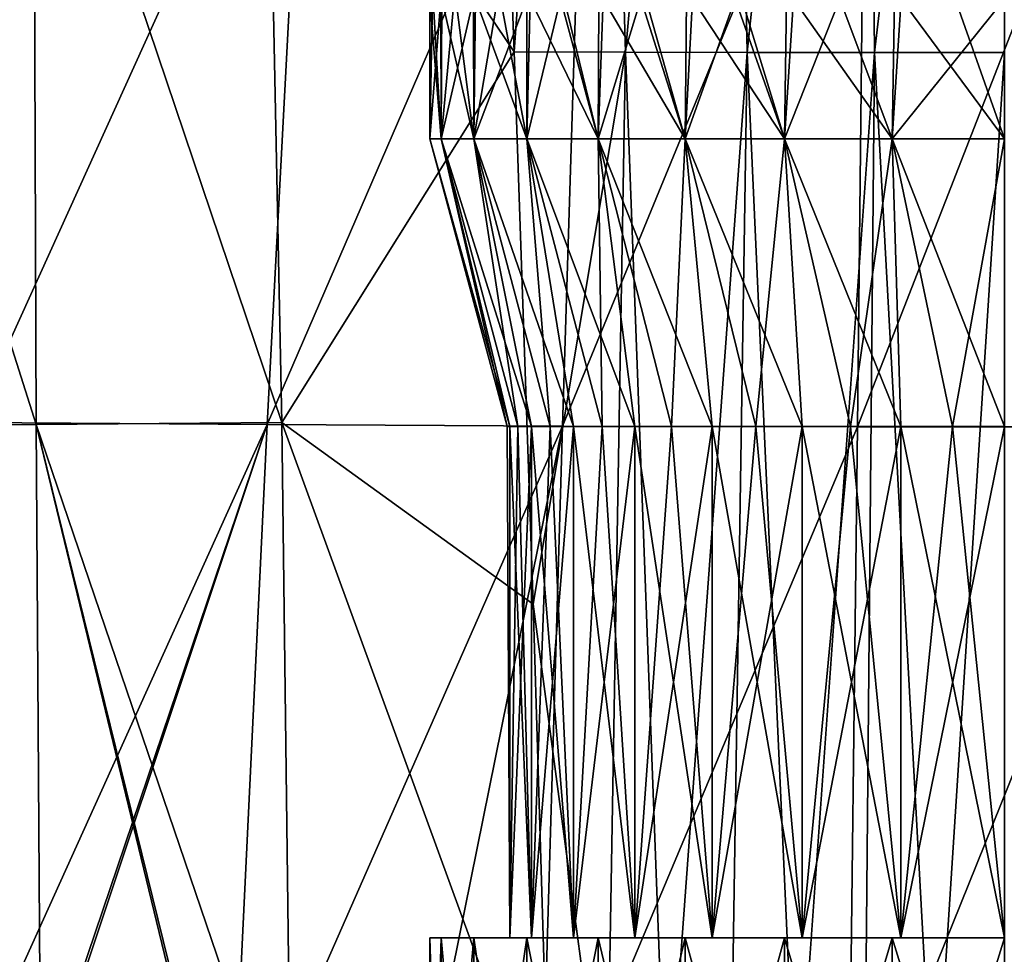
# Model space of a CAD drawing. Header units: metres. Extents: x -109 to 109, y -63 to 140.
# Tile 11 of 256: x -83.53 to -76.5, y -28.32 to -21.65. Entities that reach past the tile are written whole.
import ezdxf

# ---------------------------------------------------------------- set-up
doc = ezdxf.new("R2010")
doc.units = ezdxf.units.M
doc.layers.add('solid_502308_SW0001', color=7, linetype='CONTINUOUS')

msp = doc.modelspace()

# ---------------------------------------------------------------- linework, layer by layer
at = {"layer": 'solid_502308_SW0001'}
for points in [[(-80.148392, -17.928091, -20.043543), (-79.440887, -14.00987, -19.979765), (-79.999123, -21.878517, -20.510078)], [(-79.440887, -14.00987, -19.979765), (-79.205292, -21.881697, -20.945967), (-79.999123, -21.878517, -20.510078)], [(-78.493233, -14.010573, -20.296324), (-79.205292, -21.881697, -20.945967), (-79.440887, -14.00987, -19.979765)], [(-78.493233, -14.010573, -20.296324), (-78.33593, -21.882557, -21.257015), (-79.205292, -21.881697, -20.945967)], [(-77.505585, -14.010982, -20.486124), (-78.33593, -21.882557, -21.257015), (-78.493233, -14.010573, -20.296324)], [(-77.505585, -14.010982, -20.486124), (-77.426941, -21.883057, -21.443481), (-78.33593, -21.882557, -21.257015)], [(-76.499931, -14.011118, -20.549341), (-77.426941, -21.883057, -21.443481), (-77.505585, -14.010982, -20.486124)], [(-76.499931, -14.011118, -20.549341), (-76.499924, -21.883224, -21.505575), (-77.426941, -21.883057, -21.443481)], [(-83.478058, -19.262913, 18.561037), (-85.329575, -17.926893, 18.359961), (-85.724648, -21.878344, 18.6497)], [(-81.764557, -19.26292, -19.117781), (-80.148392, -17.928091, -20.043543), (-79.999123, -21.878517, -20.510078)], [(-83.866234, -24.521915, 18.913652), (-83.478058, -19.262913, 18.561037), (-85.724648, -21.878344, 18.6497)], [(-85.146797, -24.549223, -17.268471), (-85.078674, -19.28372, -16.89226), (-83.409973, -24.536592, -18.461666)], [(-85.078674, -19.28372, -16.89226), (-83.429199, -19.27243, -18.016714), (-83.409973, -24.536592, -18.461666)], [(-81.484169, -19.272432, 18.648706), (-83.478058, -19.262913, 18.561037), (-83.866234, -24.521915, 18.913652)], [(-81.761261, -24.536596, 18.997381), (-81.484169, -19.272432, 18.648706), (-83.866234, -24.521915, 18.913652)], [(-81.657784, -24.521923, -19.631212), (-83.429199, -19.27243, -18.016714), (-81.764557, -19.26292, -19.117781)], [(-81.657784, -24.521923, -19.631212), (-83.409973, -24.536592, -18.461666), (-83.429199, -19.27243, -18.016714)], [(-81.657784, -24.521923, -19.631212), (-81.764557, -19.26292, -19.117781), (-79.999123, -21.878517, -20.510078)], [(-79.488792, -19.28372, 18.708544), (-81.484169, -19.272432, 18.648706), (-81.761261, -24.536596, 18.997381)], [(-79.654823, -24.549223, 19.052944), (-79.488792, -19.28372, 18.708544), (-81.761261, -24.536596, 18.997381)], [(-77.492409, -19.288662, 18.738333), (-79.488792, -19.28372, 18.708544), (-79.654823, -24.549223, 19.052944)], [(-77.547401, -24.554499, 19.079809), (-77.492409, -19.288662, 18.738333), (-79.654823, -24.549223, 19.052944)], [(-75.494469, -19.28863, 18.738237), (-77.492409, -19.288662, 18.738333), (-77.547401, -24.554499, 19.079809)], [(-75.438614, -24.554462, 19.079723), (-75.494469, -19.28863, 18.738237), (-77.547401, -24.554499, 19.079809)], [(-80.523613, -21.5, 0.787746), (-80.52121, -22.5, 0.799915), (-80.599998, -22.5)], [(-80.599953, -21.5, -0.018986), (-80.599998, -22.5), (-80.52121, -22.5, -0.799915)], [(-80.581665, -21.5, 0.387277), (-80.523613, -21.5, 0.787746), (-80.599998, -22.5)], [(-80.599953, -21.5, -0.018986), (-80.581665, -21.5, 0.387277), (-80.599998, -22.5)], [(-80.577927, -21.5, -0.424866), (-80.599953, -21.5, -0.018986), (-80.52121, -22.5, -0.799915)], [(-80.51619, -21.5, -0.824764), (-80.577927, -21.5, -0.424866), (-80.52121, -22.5, -0.799915)], [(-80.523613, -21.5, 0.787746), (-80.426231, -21.5, 1.180969), (-80.52121, -22.5, 0.799915)], [(-80.290199, -21.5, 1.563448), (-80.287903, -22.5, 1.569002), (-80.52121, -22.5, 0.799915)], [(-80.426231, -21.5, 1.180969), (-80.290199, -21.5, 1.563448), (-80.52121, -22.5, 0.799915)], [(-80.51619, -21.5, -0.824764), (-80.52121, -22.5, -0.799915), (-80.287903, -22.5, -1.569002)], [(-80.414864, -21.5, -1.218126), (-80.51619, -21.5, -0.824764), (-80.287903, -22.5, -1.569002)], [(-80.274574, -21.5, -1.600816), (-80.414864, -21.5, -1.218126), (-80.287903, -22.5, -1.569002)], [(-80.290199, -21.5, 1.563448), (-80.117294, -21.5, 1.930067), (-80.287903, -22.5, 1.569002)], [(-79.909492, -21.5, 2.27714), (-79.90905, -22.5, 2.2778), (-80.287903, -22.5, 1.569002)], [(-80.117294, -21.5, 1.930067), (-79.909492, -21.5, 2.27714), (-80.287903, -22.5, 1.569002)], [(-80.274574, -21.5, -1.600816), (-80.287903, -22.5, -1.569002), (-79.90905, -22.5, -2.2778)], [(-80.097305, -21.5, -1.967076), (-80.274574, -21.5, -1.600816), (-79.90905, -22.5, -2.2778)], [(-79.885674, -21.5, -2.3124), (-80.097305, -21.5, -1.967076), (-79.90905, -22.5, -2.2778)], [(-79.909492, -21.5, 2.27714), (-79.6679, -21.5, 2.602765), (-79.90905, -22.5, 2.2778)], [(-79.6679, -21.5, 2.602765), (-79.399139, -22.5, 2.899138), (-79.90905, -22.5, 2.2778)], [(-79.885674, -21.5, -2.3124), (-79.90905, -22.5, -2.2778), (-79.399139, -22.5, -2.899138)], [(-79.641296, -21.5, -2.634821), (-79.885674, -21.5, -2.3124), (-79.399139, -22.5, -2.899138)], [(-79.6679, -21.5, 2.602765), (-79.39547, -21.5, 2.902801), (-79.399139, -22.5, 2.899138)], [(-79.364258, -21.5, -2.933601), (-79.641296, -21.5, -2.634821), (-79.399139, -22.5, -2.899138)], [(-79.095825, -21.5, 3.173594), (-78.777802, -22.5, 3.40905), (-79.399139, -22.5, 2.899138)], [(-79.39547, -21.5, 2.902801), (-79.095825, -21.5, 3.173594), (-79.399139, -22.5, 2.899138)], [(-79.364258, -21.5, -2.933601), (-79.399139, -22.5, -2.899138), (-78.777802, -22.5, -3.40905)], [(-79.058144, -21.5, -3.204047), (-79.364258, -21.5, -2.933601), (-78.777802, -22.5, -3.40905)], [(-79.095825, -21.5, 3.173594), (-78.770103, -21.5, 3.414183), (-78.777802, -22.5, 3.40905)], [(-78.727173, -21.5, -3.44234), (-79.058144, -21.5, -3.204047), (-78.777802, -22.5, -3.40905)], [(-78.42234, -21.5, 3.621409), (-78.069, -22.5, 3.787906), (-78.777802, -22.5, 3.40905)], [(-78.770103, -21.5, 3.414183), (-78.42234, -21.5, 3.621409), (-78.777802, -22.5, 3.40905)], [(-78.727173, -21.5, -3.44234), (-78.777802, -22.5, -3.40905), (-78.069, -22.5, -3.787906)], [(-78.374672, -21.5, -3.646314), (-78.727173, -21.5, -3.44234), (-78.069, -22.5, -3.787906)], [(-78.42234, -21.5, 3.621409), (-78.055267, -21.5, 3.793566), (-78.069, -22.5, 3.787906)], [(-78.004242, -21.5, -3.814085), (-78.374672, -21.5, -3.646314), (-78.069, -22.5, -3.787906)], [(-77.673508, -21.5, 3.928469), (-77.299911, -22.5, 4.021211), (-78.069, -22.5, 3.787906)], [(-78.055267, -21.5, 3.793566), (-77.673508, -21.5, 3.928469), (-78.069, -22.5, 3.787906)], [(-78.004242, -21.5, -3.814085), (-78.069, -22.5, -3.787906), (-77.299911, -22.5, -4.021211)], [(-77.236526, -21.5, -4.033302), (-78.004242, -21.5, -3.814085), (-77.299911, -22.5, -4.021211)], [(-77.673508, -21.5, 3.928469), (-77.283287, -21.5, 4.024482), (-77.299911, -22.5, 4.021211)], [(-77.236526, -21.5, -4.033302), (-77.299911, -22.5, -4.021211), (-76.5, -22.5, -4.1)], [(-77.299911, -22.5, 4.021211), (-76.5, -21.5, 4.1), (-76.5, -22.5, 4.1)], [(-77.283287, -21.5, 4.024482), (-76.5, -21.5, 4.1), (-77.299911, -22.5, 4.021211)], [(-76.851265, -21.5, -4.084925), (-77.236526, -21.5, -4.033302), (-76.5, -22.5, -4.1)], [(-76.851265, -21.5, -4.084925), (-76.5, -22.5, -4.1), (-76.5, -21.5, -4.1)], [(-81.657784, -24.521923, -19.631212), (-79.999123, -21.878517, -20.510078), (-79.864372, -25.819696, -20.931074)], [(-79.864372, -25.819696, -20.931074), (-79.999123, -21.878517, -20.510078), (-79.205292, -21.881697, -20.945967)], [(-79.340202, -29.739588, -21.552425), (-79.864372, -25.819696, -20.931074), (-79.205292, -21.881697, -20.945967)], [(-78.910751, -29.714203, -21.764732), (-79.340202, -29.739588, -21.552425), (-79.205292, -21.881697, -20.945967)], [(-78.910751, -29.714203, -21.764732), (-79.205292, -21.881697, -20.945967), (-78.33593, -21.882557, -21.257015)], [(-78.457573, -29.692646, -21.942986), (-78.910751, -29.714203, -21.764732), (-78.33593, -21.882557, -21.257015)], [(-77.984909, -29.675526, -22.08453), (-78.457573, -29.692646, -21.942986), (-78.33593, -21.882557, -21.257015)], [(-77.984909, -29.675526, -22.08453), (-78.33593, -21.882557, -21.257015), (-77.426941, -21.883057, -21.443481)], [(-77.497658, -29.663197, -22.187132), (-77.984909, -29.675526, -22.08453), (-77.426941, -21.883057, -21.443481)], [(-77.000565, -29.655787, -22.249233), (-77.497658, -29.663197, -22.187132), (-77.426941, -21.883057, -21.443481)], [(-77.000565, -29.655787, -22.249233), (-77.426941, -21.883057, -21.443481), (-76.499924, -21.883224, -21.505575)], [(-76.498405, -29.653324, -22.269943), (-77.000565, -29.655787, -22.249233), (-76.499924, -21.883224, -21.505575)], [(-80.599998, -22.5), (-80.050003, -24.552628), (-80.030632, -24.552628, -0.370327)], [(-80.599998, -22.5), (-80.52121, -22.5, 0.799915), (-80.050003, -24.552628)], [(-80.52121, -22.5, -0.799915), (-80.599998, -22.5), (-80.030632, -24.552628, -0.370327)], [(-80.52121, -22.5, 0.799915), (-79.972404, -24.552628, 0.738191), (-80.030632, -24.552628, 0.370327)], [(-80.52121, -22.5, 0.799915), (-80.287903, -22.5, 1.569002), (-79.972404, -24.552628, 0.738191)], [(-80.52121, -22.5, 0.799915), (-80.030632, -24.552628, 0.370327), (-80.050003, -24.552628)], [(-80.52121, -22.5, -0.799915), (-80.030632, -24.552628, -0.370327), (-79.972404, -24.552628, -0.738191)], [(-80.52121, -22.5, -0.799915), (-79.972404, -24.552628, -0.738191), (-79.876022, -24.552628, -1.097705)], [(-80.287903, -22.5, -1.569002), (-80.52121, -22.5, -0.799915), (-79.876022, -24.552628, -1.097705)], [(-80.287903, -22.5, 1.569002), (-79.74324, -24.552628, 1.443577), (-79.876022, -24.552628, 1.097705)], [(-80.287903, -22.5, 1.569002), (-79.90905, -22.5, 2.2778), (-79.74324, -24.552628, 1.443577)], [(-80.287903, -22.5, 1.569002), (-79.876022, -24.552628, 1.097705), (-79.972404, -24.552628, 0.738191)], [(-80.287903, -22.5, -1.569002), (-79.876022, -24.552628, -1.097705), (-79.74324, -24.552628, -1.443577)], [(-80.287903, -22.5, -1.569002), (-79.74324, -24.552628, -1.443577), (-79.574722, -24.552628, -1.774426)], [(-79.90905, -22.5, -2.2778), (-80.287903, -22.5, -1.569002), (-79.574722, -24.552628, -1.774426)], [(-79.90905, -22.5, 2.2778), (-79.371735, -24.552628, 2.087012), (-79.574722, -24.552628, 1.774426)], [(-79.90905, -22.5, 2.2778), (-79.399139, -22.5, 2.899138), (-79.371735, -24.552628, 2.087012)], [(-79.90905, -22.5, 2.2778), (-79.574722, -24.552628, 1.774426), (-79.74324, -24.552628, 1.443577)], [(-79.90905, -22.5, -2.2778), (-79.574722, -24.552628, -1.774426), (-79.371735, -24.552628, -2.087012)], [(-79.90905, -22.5, -2.2778), (-79.371735, -24.552628, -2.087012), (-79.137741, -24.552628, -2.375884)], [(-79.399139, -22.5, -2.899138), (-79.90905, -22.5, -2.2778), (-79.137741, -24.552628, -2.375884)], [(-79.399139, -22.5, 2.899138), (-78.875839, -24.552628, 2.637781), (-79.137741, -24.552628, 2.375884)], [(-79.399139, -22.5, 2.899138), (-78.777802, -22.5, 3.40905), (-78.875839, -24.552628, 2.637781)], [(-79.399139, -22.5, 2.899138), (-79.137741, -24.552628, 2.375884), (-79.371735, -24.552628, 2.087012)], [(-79.399139, -22.5, -2.899138), (-79.137741, -24.552628, -2.375884), (-78.875839, -24.552628, -2.637781)], [(-79.399139, -22.5, -2.899138), (-78.875839, -24.552628, -2.637781), (-78.586952, -24.552628, -2.871779)], [(-78.777802, -22.5, -3.40905), (-79.399139, -22.5, -2.899138), (-78.586952, -24.552628, -2.871779)], [(-78.777802, -22.5, 3.40905), (-78.586952, -24.552628, 2.871779), (-78.875839, -24.552628, 2.637781)], [(-78.777802, -22.5, 3.40905), (-78.27446, -24.552628, 3.074701), (-78.586952, -24.552628, 2.871779)], [(-78.777802, -22.5, 3.40905), (-78.069, -22.5, 3.787906), (-78.27446, -24.552628, 3.074701)], [(-78.777802, -22.5, -3.40905), (-78.586952, -24.552628, -2.871779), (-78.27446, -24.552628, -3.074701)], [(-78.777802, -22.5, -3.40905), (-78.27446, -24.552628, -3.074701), (-77.943626, -24.552628, -3.243214)], [(-78.069, -22.5, -3.787906), (-78.777802, -22.5, -3.40905), (-77.943626, -24.552628, -3.243214)], [(-78.069, -22.5, 3.787906), (-77.943626, -24.552628, 3.243214), (-78.27446, -24.552628, 3.074701)], [(-78.069, -22.5, 3.787906), (-77.597733, -24.552628, 3.376015), (-77.943626, -24.552628, 3.243214)], [(-78.069, -22.5, 3.787906), (-77.299911, -22.5, 4.021211), (-77.597733, -24.552628, 3.376015)], [(-78.069, -22.5, -3.787906), (-77.943626, -24.552628, -3.243214), (-77.597733, -24.552628, -3.376015)], [(-78.069, -22.5, -3.787906), (-77.597733, -24.552628, -3.376015), (-77.238274, -24.552628, -3.472384)], [(-77.299911, -22.5, -4.021211), (-78.069, -22.5, -3.787906), (-77.238274, -24.552628, -3.472384)], [(-77.299911, -22.5, 4.021211), (-77.238274, -24.552628, 3.472384), (-77.597733, -24.552628, 3.376015)], [(-77.299911, -22.5, -4.021211), (-76.5, -24.552628, -3.55), (-76.5, -22.5, -4.1)], [(-77.299911, -22.5, -4.021211), (-76.870308, -24.552628, -3.530633), (-76.5, -24.552628, -3.55)], [(-77.299911, -22.5, 4.021211), (-76.5, -22.5, 4.1), (-76.870308, -24.552628, 3.530633)], [(-77.299911, -22.5, 4.021211), (-76.870308, -24.552628, 3.530633), (-77.238274, -24.552628, 3.472384)], [(-77.299911, -22.5, -4.021211), (-77.238274, -24.552628, -3.472384), (-76.870308, -24.552628, -3.530633)], [(-76.870308, -24.552628, 3.530633), (-76.5, -22.5, 4.1), (-76.5, -24.552628, 3.55)], [(-81.761261, -24.536596, 18.997381), (-83.866234, -24.521915, 18.913652), (-84.18103, -29.88035, 19.23163)], [(-81.589813, -29.880341, -20.073629), (-83.409973, -24.536592, -18.461666), (-81.657784, -24.521923, -19.631212)], [(-81.657784, -24.521923, -19.631212), (-79.864372, -25.819696, -20.931074), (-79.74334, -29.768068, -21.30851)], [(-81.589813, -29.880341, -20.073629), (-81.657784, -24.521923, -19.631212), (-79.74334, -29.768068, -21.30851)], [(-85.146797, -24.549223, -17.268471), (-83.409973, -24.536592, -18.461666), (-83.374443, -29.92993, -18.857332)], [(-85.146797, -24.549223, -17.268471), (-83.374443, -29.92993, -18.857332), (-84.426102, -29.937273, -18.127607)], [(-81.761261, -24.536596, 18.997381), (-84.18103, -29.88035, 19.23163), (-83.577087, -29.900387, 19.252125)], [(-83.551392, -29.901131, 19.252956), (-81.761261, -24.536596, 18.997381), (-83.577087, -29.900387, 19.252125)], [(-83.551392, -29.901131, 19.252956), (-82.022301, -29.929932, 19.296604), (-81.761261, -24.536596, 18.997381)], [(-82.110962, -29.901096, -19.721317), (-83.374443, -29.92993, -18.857332), (-83.409973, -24.536592, -18.461666)], [(-82.090668, -29.900387, -19.735079), (-83.409973, -24.536592, -18.461666), (-81.589813, -29.880341, -20.073629)], [(-82.110962, -29.901096, -19.721317), (-83.409973, -24.536592, -18.461666), (-82.090668, -29.900387, -19.735079)], [(-79.654823, -24.549223, 19.052944), (-81.761261, -24.536596, 18.997381), (-82.022301, -29.929932, 19.296604)], [(-79.654823, -24.549223, 19.052944), (-82.022301, -29.929932, 19.296604), (-80.74279, -29.937273, 19.324387)], [(-79.812767, -29.939732, 19.339853), (-79.654823, -24.549223, 19.052944), (-80.74279, -29.937273, 19.324387)], [(-80.050003, -24.552628), (-80.030632, -24.552628, 0.370327), (-80.030602, -28.200001, -0.370273)], [(-80.030632, -24.552628, -0.370327), (-80.050003, -24.552628), (-80.030602, -28.200001, -0.370273)], [(-80.030632, -24.552628, 0.370327), (-80.030602, -28.200001, 0.370273), (-80.030602, -28.200001, -0.370273)], [(-80.030632, -24.552628, 0.370327), (-79.972404, -24.552628, 0.738191), (-80.030602, -28.200001, 0.370273)], [(-80.030632, -24.552628, -0.370327), (-80.030602, -28.200001, -0.370273), (-79.876068, -28.200001, -1.097634)], [(-79.972404, -24.552628, -0.738191), (-80.030632, -24.552628, -0.370327), (-79.876068, -28.200001, -1.097634)], [(-79.876022, -24.552628, 1.097705), (-79.876068, -28.200001, 1.097634), (-80.030602, -28.200001, 0.370273)], [(-79.972404, -24.552628, 0.738191), (-79.876022, -24.552628, 1.097705), (-80.030602, -28.200001, 0.370273)], [(-79.876022, -24.552628, -1.097705), (-79.972404, -24.552628, -0.738191), (-79.876068, -28.200001, -1.097634)], [(-79.574722, -24.552628, 1.774426), (-79.57473, -28.200001, 1.774418), (-79.876068, -28.200001, 1.097634)], [(-79.74324, -24.552628, 1.443577), (-79.574722, -24.552628, 1.774426), (-79.876068, -28.200001, 1.097634)], [(-79.876022, -24.552628, 1.097705), (-79.74324, -24.552628, 1.443577), (-79.876068, -28.200001, 1.097634)], [(-79.876022, -24.552628, -1.097705), (-79.876068, -28.200001, -1.097634), (-79.57473, -28.200001, -1.774418)], [(-79.74324, -24.552628, -1.443577), (-79.876022, -24.552628, -1.097705), (-79.57473, -28.200001, -1.774418)], [(-77.547401, -24.554499, 19.079809), (-79.654823, -24.549223, 19.052944), (-79.812767, -29.939732, 19.339853)], [(-77.612701, -29.942444, 19.361101), (-77.547401, -24.554499, 19.079809), (-79.812767, -29.939732, 19.339853)], [(-79.574722, -24.552628, -1.774426), (-79.74324, -24.552628, -1.443577), (-79.57473, -28.200001, -1.774418)], [(-79.137741, -24.552628, 2.375884), (-79.137665, -28.200001, 2.375943), (-79.57473, -28.200001, 1.774418)], [(-79.371735, -24.552628, 2.087012), (-79.137741, -24.552628, 2.375884), (-79.57473, -28.200001, 1.774418)], [(-79.574722, -24.552628, 1.774426), (-79.371735, -24.552628, 2.087012), (-79.57473, -28.200001, 1.774418)], [(-79.574722, -24.552628, -1.774426), (-79.57473, -28.200001, -1.774418), (-79.137665, -28.200001, -2.375943)], [(-79.371735, -24.552628, -2.087012), (-79.574722, -24.552628, -1.774426), (-79.137665, -28.200001, -2.375943)], [(-79.137741, -24.552628, -2.375884), (-79.371735, -24.552628, -2.087012), (-79.137665, -28.200001, -2.375943)], [(-79.137741, -24.552628, 2.375884), (-78.875839, -24.552628, 2.637781), (-79.137665, -28.200001, 2.375943)], [(-79.137741, -24.552628, -2.375884), (-79.137665, -28.200001, -2.375943), (-78.586899, -28.200001, -2.871775)], [(-78.875839, -24.552628, -2.637781), (-79.137741, -24.552628, -2.375884), (-78.586899, -28.200001, -2.871775)], [(-78.586952, -24.552628, 2.871779), (-78.586899, -28.200001, 2.871775), (-79.137665, -28.200001, 2.375943)], [(-78.875839, -24.552628, 2.637781), (-78.586952, -24.552628, 2.871779), (-79.137665, -28.200001, 2.375943)], [(-78.586952, -24.552628, -2.871779), (-78.875839, -24.552628, -2.637781), (-78.586899, -28.200001, -2.871775)], [(-78.586952, -24.552628, 2.871779), (-78.27446, -24.552628, 3.074701), (-78.586899, -28.200001, 2.871775)], [(-78.586952, -24.552628, -2.871779), (-78.586899, -28.200001, -2.871775), (-77.94368, -28.200001, -3.243224)], [(-78.27446, -24.552628, -3.074701), (-78.586952, -24.552628, -2.871779), (-77.94368, -28.200001, -3.243224)], [(-77.943626, -24.552628, 3.243214), (-77.94368, -28.200001, 3.243224), (-78.586899, -28.200001, 2.871775)], [(-78.27446, -24.552628, 3.074701), (-77.943626, -24.552628, 3.243214), (-78.586899, -28.200001, 2.871775)], [(-77.943626, -24.552628, -3.243214), (-78.27446, -24.552628, -3.074701), (-77.94368, -28.200001, -3.243224)], [(-77.238274, -24.552628, 3.472384), (-77.238365, -28.200001, 3.472344), (-77.94368, -28.200001, 3.243224)], [(-77.597733, -24.552628, 3.376015), (-77.238274, -24.552628, 3.472384), (-77.94368, -28.200001, 3.243224)], [(-77.943626, -24.552628, 3.243214), (-77.597733, -24.552628, 3.376015), (-77.94368, -28.200001, 3.243224)], [(-77.943626, -24.552628, -3.243214), (-77.94368, -28.200001, -3.243224), (-77.238365, -28.200001, -3.472344)], [(-77.597733, -24.552628, -3.376015), (-77.943626, -24.552628, -3.243214), (-77.238365, -28.200001, -3.472344)], [(-75.438614, -24.554462, 19.079723), (-77.547401, -24.554499, 19.079809), (-77.612701, -29.942444, 19.361101)], [(-75.372688, -29.942436, 19.361031), (-75.438614, -24.554462, 19.079723), (-77.612701, -29.942444, 19.361101)], [(-77.238274, -24.552628, -3.472384), (-77.597733, -24.552628, -3.376015), (-77.238365, -28.200001, -3.472344)], [(-77.238274, -24.552628, -3.472384), (-77.238365, -28.200001, -3.472344), (-76.5, -28.200001, -3.55)], [(-76.5, -24.552628, 3.55), (-76.5, -28.200001, 3.55), (-77.238365, -28.200001, 3.472344)], [(-76.870308, -24.552628, 3.530633), (-76.5, -24.552628, 3.55), (-77.238365, -28.200001, 3.472344)], [(-77.238274, -24.552628, 3.472384), (-76.870308, -24.552628, 3.530633), (-77.238365, -28.200001, 3.472344)], [(-76.870308, -24.552628, -3.530633), (-77.238274, -24.552628, -3.472384), (-76.5, -28.200001, -3.55)], [(-76.870308, -24.552628, -3.530633), (-76.5, -28.200001, -3.55), (-76.5, -24.552628, -3.55)], [(-79.340202, -29.739588, -21.552425), (-79.74334, -29.768068, -21.30851), (-79.864372, -25.819696, -20.931074)], [(-80.521164, -28.200001, 0.800001), (-80.599998, -28.200001), (-80.521164, -28.200001, -0.800001)], [(-80.521217, -30.799999, -0.79987), (-80.521164, -28.200001, -0.800001), (-80.599998, -28.200001)], [(-80.599998, -30.799999), (-80.599998, -28.200001), (-80.521164, -28.200001, 0.800001)], [(-80.599998, -30.799999), (-80.521217, -30.799999, -0.79987), (-80.599998, -28.200001)], [(-80.521217, -30.799999, 0.79987), (-80.599998, -30.799999), (-80.521164, -28.200001, 0.800001)], [(-80.521217, -30.799999, -0.79987), (-80.287903, -30.799999, -1.569002), (-80.521164, -28.200001, -0.800001)], [(-80.521217, -30.799999, 0.79987), (-80.521164, -28.200001, 0.800001), (-80.287941, -28.200001, 1.569015)], [(-80.287903, -30.799999, 1.569002), (-80.521217, -30.799999, 0.79987), (-80.287941, -28.200001, 1.569015)], [(-80.521164, -28.200001, 0.800001), (-80.521164, -28.200001, -0.800001), (-80.287941, -28.200001, -1.569015)], [(-80.287903, -30.799999, -1.569002), (-80.287941, -28.200001, -1.569015), (-80.521164, -28.200001, -0.800001)], [(-80.287941, -28.200001, 1.569015), (-80.521164, -28.200001, 0.800001), (-80.287941, -28.200001, -1.569015)], [(-80.287941, -28.200001, 1.569015), (-80.287941, -28.200001, -1.569015), (-79.909081, -28.200001, -2.277708)], [(-79.909027, -30.799999, -2.277838), (-79.909081, -28.200001, -2.277708), (-80.287941, -28.200001, -1.569015)], [(-80.030602, -28.200001, -0.370273), (-80.287941, -28.200001, 1.569015), (-79.909081, -28.200001, -2.277708)], [(-80.287903, -30.799999, -1.569002), (-79.909027, -30.799999, -2.277838), (-80.287941, -28.200001, -1.569015)], [(-80.030602, -28.200001, 0.370273), (-79.909081, -28.200001, 2.277708), (-80.287941, -28.200001, 1.569015)], [(-80.287903, -30.799999, 1.569002), (-80.287941, -28.200001, 1.569015), (-79.909081, -28.200001, 2.277708)], [(-80.030602, -28.200001, -0.370273), (-80.030602, -28.200001, 0.370273), (-80.287941, -28.200001, 1.569015)], [(-79.909027, -30.799999, 2.277838), (-80.287903, -30.799999, 1.569002), (-79.909081, -28.200001, 2.277708)], [(-79.876068, -28.200001, -1.097634), (-80.030602, -28.200001, -0.370273), (-79.909081, -28.200001, -2.277708)], [(-80.030602, -28.200001, 0.370273), (-79.876068, -28.200001, 1.097634), (-79.909081, -28.200001, 2.277708)], [(-79.876068, -28.200001, -1.097634), (-79.909081, -28.200001, -2.277708), (-79.399139, -28.200001, -2.899138)], [(-79.399139, -30.799999, -2.899138), (-79.399139, -28.200001, -2.899138), (-79.909081, -28.200001, -2.277708)], [(-79.909027, -30.799999, -2.277838), (-79.399139, -30.799999, -2.899138), (-79.909081, -28.200001, -2.277708)], [(-79.57473, -28.200001, 1.774418), (-79.399139, -28.200001, 2.899138), (-79.909081, -28.200001, 2.277708)], [(-79.909027, -30.799999, 2.277838), (-79.909081, -28.200001, 2.277708), (-79.399139, -28.200001, 2.899138)], [(-79.876068, -28.200001, 1.097634), (-79.57473, -28.200001, 1.774418), (-79.909081, -28.200001, 2.277708)], [(-79.399139, -30.799999, 2.899138), (-79.909027, -30.799999, 2.277838), (-79.399139, -28.200001, 2.899138)], [(-79.57473, -28.200001, -1.774418), (-79.876068, -28.200001, -1.097634), (-79.399139, -28.200001, -2.899138)], [(-79.137665, -28.200001, -2.375943), (-79.57473, -28.200001, -1.774418), (-79.399139, -28.200001, -2.899138)], [(-79.57473, -28.200001, 1.774418), (-79.137665, -28.200001, 2.375943), (-79.399139, -28.200001, 2.899138)], [(-79.137665, -28.200001, -2.375943), (-79.399139, -28.200001, -2.899138), (-78.77771, -28.200001, -3.409081)], [(-78.77784, -30.799999, -3.409025), (-78.77771, -28.200001, -3.409081), (-79.399139, -28.200001, -2.899138)], [(-79.399139, -30.799999, -2.899138), (-78.77784, -30.799999, -3.409025), (-79.399139, -28.200001, -2.899138)], [(-79.137665, -28.200001, 2.375943), (-78.77771, -28.200001, 3.409081), (-79.399139, -28.200001, 2.899138)], [(-79.399139, -30.799999, 2.899138), (-79.399139, -28.200001, 2.899138), (-78.77771, -28.200001, 3.409081)], [(-78.77784, -30.799999, 3.409025), (-79.399139, -30.799999, 2.899138), (-78.77771, -28.200001, 3.409081)], [(-78.586899, -28.200001, -2.871775), (-79.137665, -28.200001, -2.375943), (-78.77771, -28.200001, -3.409081)], [(-79.137665, -28.200001, 2.375943), (-78.586899, -28.200001, 2.871775), (-78.77771, -28.200001, 3.409081)], [(-78.77784, -30.799999, -3.409025), (-78.069, -30.799999, -3.787906), (-78.77771, -28.200001, -3.409081)], [(-78.77784, -30.799999, 3.409025), (-78.77771, -28.200001, 3.409081), (-78.069016, -28.200001, 3.787938)], [(-78.069, -30.799999, 3.787906), (-78.77784, -30.799999, 3.409025), (-78.069016, -28.200001, 3.787938)], [(-78.586899, -28.200001, -2.871775), (-78.77771, -28.200001, -3.409081), (-78.069016, -28.200001, -3.787938)], [(-78.069, -30.799999, -3.787906), (-78.069016, -28.200001, -3.787938), (-78.77771, -28.200001, -3.409081)], [(-78.586899, -28.200001, 2.871775), (-78.069016, -28.200001, 3.787938), (-78.77771, -28.200001, 3.409081)], [(-77.94368, -28.200001, -3.243224), (-78.586899, -28.200001, -2.871775), (-78.069016, -28.200001, -3.787938)], [(-78.586899, -28.200001, 2.871775), (-77.94368, -28.200001, 3.243224), (-78.069016, -28.200001, 3.787938)], [(-77.94368, -28.200001, -3.243224), (-78.069016, -28.200001, -3.787938), (-77.300003, -28.200001, -4.021167)], [(-77.299873, -30.799999, -4.02122), (-77.300003, -28.200001, -4.021167), (-78.069016, -28.200001, -3.787938)], [(-78.069, -30.799999, -3.787906), (-77.299873, -30.799999, -4.02122), (-78.069016, -28.200001, -3.787938)], [(-77.94368, -28.200001, 3.243224), (-77.300003, -28.200001, 4.021167), (-78.069016, -28.200001, 3.787938)], [(-78.069, -30.799999, 3.787906), (-78.069016, -28.200001, 3.787938), (-77.300003, -28.200001, 4.021167)], [(-77.299873, -30.799999, 4.02122), (-78.069, -30.799999, 3.787906), (-77.300003, -28.200001, 4.021167)], [(-77.238365, -28.200001, -3.472344), (-77.94368, -28.200001, -3.243224), (-77.300003, -28.200001, -4.021167)], [(-77.94368, -28.200001, 3.243224), (-77.238365, -28.200001, 3.472344), (-77.300003, -28.200001, 4.021167)], [(-77.300003, -28.200001, -4.021167), (-76.5, -30.799999, -4.1), (-76.5, -28.200001, -4.1)], [(-77.299873, -30.799999, -4.02122), (-76.5, -30.799999, -4.1), (-77.300003, -28.200001, -4.021167)], [(-77.238365, -28.200001, -3.472344), (-77.300003, -28.200001, -4.021167), (-76.5, -28.200001, -4.1)], [(-76.5, -28.200001, 3.55), (-76.5, -28.200001, 4.1), (-77.300003, -28.200001, 4.021167)], [(-77.299873, -30.799999, 4.02122), (-77.300003, -28.200001, 4.021167), (-76.5, -28.200001, 4.1)], [(-77.238365, -28.200001, 3.472344), (-76.5, -28.200001, 3.55), (-77.300003, -28.200001, 4.021167)], [(-77.299873, -30.799999, 4.02122), (-76.5, -28.200001, 4.1), (-76.5, -30.799999, 4.1)], [(-77.238365, -28.200001, -3.472344), (-76.5, -28.200001, -4.1), (-76.5, -28.200001, -3.55)]]:
    msp.add_3dface(points, dxfattribs=at)

doc.saveas('drawing.dxf')
